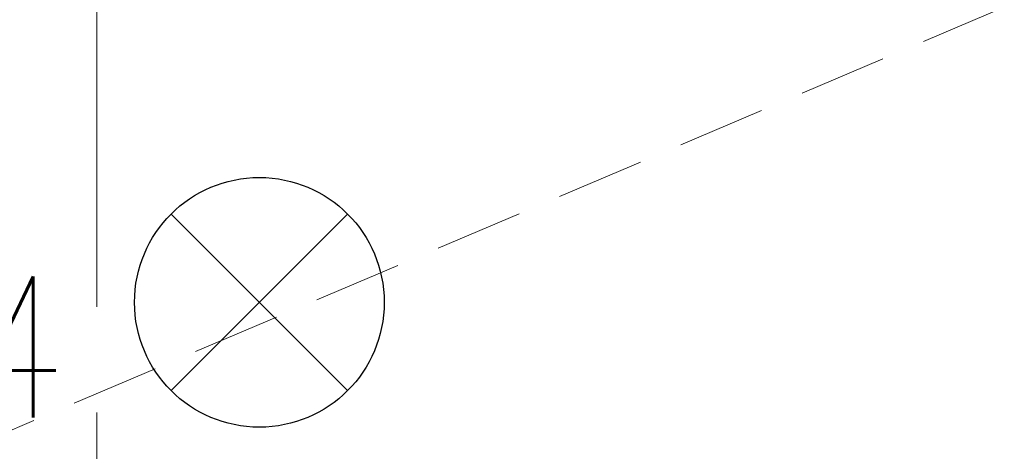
# Model space of a CAD drawing. Header units: millimetres. Extents: x 71658 to 298332, y -154437 to -30421.
# Tile 39 of 155: x 94020 to 95420, y -61031 to -60417. Entities that reach past the tile are written whole.
import ezdxf
from ezdxf.enums import TextEntityAlignment as Align

# ---------------------------------------------------------------- set-up
doc = ezdxf.new("R2010")
doc.units = ezdxf.units.MM
doc.header["$LTSCALE"] = 500
doc.header["$MEASUREMENT"] = 0
doc.linetypes.add('Center', pattern=[48, 30, -6, 6, -6])
doc.linetypes.add('DASHED2', pattern=[0.375, 0.25, -0.125])
doc.layers.get('0').update_dxf_attribs({"color": 250, "lineweight": 5})
doc.layers.get('Defpoints').update_dxf_attribs({"lineweight": 9})
for name, color, linetype, lineweight in [('A-02-PEENJOON', 7, 'Continuous', 0), ('A-06-TELJED', 253, 'Center', 0), ('VAL_TING', 7, 'Continuous', 18), ('VAL_TXT', 5, 'Continuous', 15)]:
    doc.layers.add(name, color=color, linetype=linetype, lineweight=lineweight)
doc.styles.add('DET', font='simplex.shx', dxfattribs={"width": 0.7, "oblique": 12})
doc.styles.add('ELEKTER', font='romans.shx', dxfattribs={"width": 0.75})
doc.dimstyles.new('tööjoonis', dxfattribs={"dimscale": 100, "dimtxt": 2, "dimasz": 1, "dimexe": 5, "dimexo": 0, "dimgap": 0.75, "dimtad": 1, "dimdec": 0, "dimdsep": 46, "dimtxsty": 'DET', "dimblk1": 'MITTAPÄÄ', "dimblk2": 'MITTAPÄÄ', "dimsah": 1, "dimcen": 1, "dimse1": 1, "dimse2": 1, "dimadec": 0, "dimazin": 0, "dimtfac": 1, "dimtdec": 0, "dimtix": 1, "dimtmove": 0, "dimatfit": 2, "dimldrblk": 'MITTAPÄÄ', "dimfxl": 1, "dimtolj": 1, "dimtzin": 0, "dimarcsym": 0})

# ---------------------------------------------------------------- blocks, each defined once
blk = doc.blocks.new('MITTAPÄÄ')
for p, q in [((0, -0.5), (0, 0.5)), ((-0.3536, -0.3536), (0.3536, 0.3536)), ((1, 0), (-1, 0))]:
    blk.add_line(p, q)
blk = doc.blocks.new('*D256')
at = {"layer": 'A-06-TELJED', "color": 0, "linetype": 'ByBlock', "lineweight": -2, "transparency": 16777216}
blk.add_line((94330.1, -61735.5), (95430.1, -61735.5), dxfattribs=at)
at = {"layer": 'Defpoints', "color": 0, "linetype": 'ByBlock', "transparency": 16777216}
for p in [(94130.1, -60553.8), (95630.1, -60553.8), (95630.1, -61735.5)]:
    blk.add_point(p, dxfattribs=at)
at = {"layer": 'A-06-TELJED', "color": 0, "linetype": 'ByBlock', "lineweight": -2, "transparency": 16777216, "xscale": 200, "yscale": 200, "zscale": 200, "rotation": 180}
blk.add_blockref('MITTAPÄÄ', (94130.1, -61735.5), dxfattribs=at)
at = {"layer": 'A-06-TELJED', "color": 0, "linetype": 'ByBlock', "lineweight": -2, "transparency": 16777216, "xscale": 200, "yscale": 200, "zscale": 200}
blk.add_blockref('MITTAPÄÄ', (95630.1, -61735.5), dxfattribs=at)
at = {"layer": 'A-06-TELJED', "color": 0, "linetype": 'ByBlock', "transparency": 16777216, "insert": (94880.1, -61545.5), "char_height": 180, "attachment_point": 5, "style": 'DET', "bg_fill": 3, "box_fill_scale": 1.25, "bg_fill_color": 256, "bg_fill_true_color": 13158600, "bg_fill_transparency": 0}
blk.add_mtext('\\A1;1500', dxfattribs=at)
blk = doc.blocks.new('ET1513')
at = {"lineweight": 30}
for p, q in [((-125.5, -125.5), (125.5, 125.5)), ((125.5, -125.5), (-125.5, 125.5))]:
    blk.add_line(p, q, dxfattribs=at)
blk.add_circle((0, 0), 177.5, dxfattribs=at)
at = {"layer": 'Defpoints', "lineweight": 30}
blk.add_point((-0.5, -0.5), dxfattribs=at)
at = {"lineweight": 30, "style": 'ELEKTER'}
for tag, p in [('TÄHIS', (194.5, 364.5)), ('RAAM', (194.5, 364.5)), ('KÕRGUS', (-410.5, 204.5))]:
    blk.add_attdef(tag, text='', height=125, dxfattribs=at).set_placement(p, align=Align.MIDDLE)
blk = doc.blocks.new('VALGUSTID')
at = {"layer": 'VAL_TING', "lineweight": 30, "ltscale": 100}
ref = blk.add_blockref('ET1513', (217734.3, -47728.1), dxfattribs=at)
ref.add_attrib('TÄHIS', 'VV4', dxfattribs={"layer": 'VAL_TXT', "lineweight": 30, "height": 200, "style": 'ELEKTER', "width": 0.75}).set_placement((217277.8, -47791.6), align=Align.MIDDLE)
blk = doc.blocks.new('TELG')
at = {"layer": 'A-06-TELJED', "ltscale": 0.05}
blk.add_lwpolyline([(94130.1, -62025.6), (94130.1, -43784.2)], dxfattribs=at)
at = {"layer": 'A-06-TELJED', "linetype": 'ByBlock'}
dim = blk.add_linear_dim(base=(95630.1, -61735.5), p1=(94130.1, -60553.8), p2=(95630.1, -60553.8), dimstyle='tööjoonis', override={"dimtxt": 1.8, "dimasz": 2, "dimgap": 1, "dimfxl": 5, "dimtfill": 1, "dimarcsym": 2}, dxfattribs=at)
dim.commit()
dim.dimension.update_dxf_attribs({"geometry": '*D256', "text_midpoint": (94880.1, -61545.5)})

msp = doc.modelspace()

# ---------------------------------------------------------------- block references
at = {"layer": 'A-06-TELJED'}
msp.add_blockref('TELG', (0, 0), dxfattribs=at)

# ---------------------------------------------------------------- next in the draw order: linework, layer by layer
at = {"layer": 'A-02-PEENJOON', "color": 251, "linetype": 'DASHED2', "lineweight": 15, "true_color": 0x636466}
msp.add_lwpolyline([(95420.289, -60399.414), (90050.153, -62685.997)], dxfattribs=at)

# ---------------------------------------------------------------- next in the draw order: block references
at = {"layer": 'VAL_TING'}
msp.add_blockref('VALGUSTID', (-123373.264, -13090.897), dxfattribs=at)

doc.saveas('drawing.dxf')
